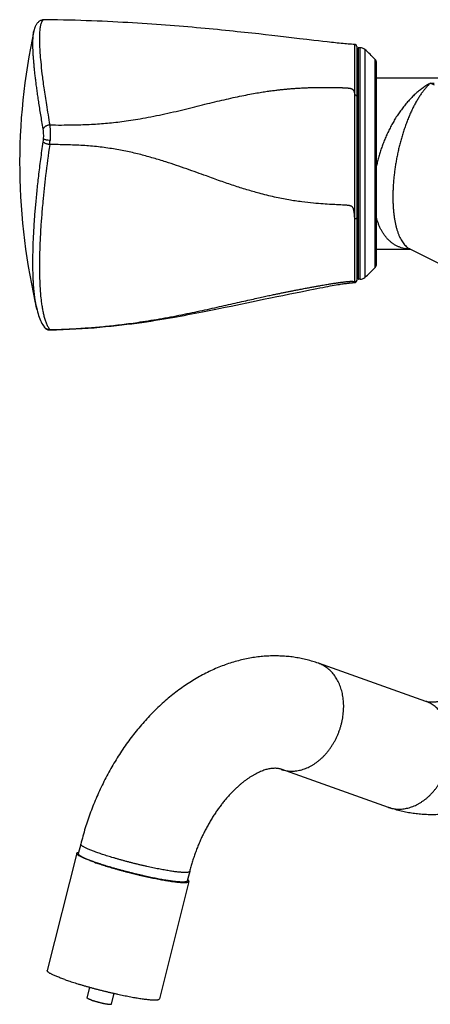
# Model space of a CAD drawing. Header units: millimetres. Extents: x 83 to 529, y 143 to 515.
# Tile 1 of 20: x 83 to 145, y 163 to 311. Entities that reach past the tile are written whole.
import ezdxf

# ---------------------------------------------------------------- set-up
doc = ezdxf.new("R2010")
doc.units = ezdxf.units.MM
doc.header["$LTSCALE"] = 46.255
doc.layers.get('0').update_dxf_attribs({"linetype": 'CONTINUOUS'})

msp = doc.modelspace()

# ---------------------------------------------------------------- linework, layer by layer
at = {"color": 7, "linetype": 'Continuous'}
for p, q in [((84.78, 309.91), (84.76, 309.8)), ((84.76, 309.8), (84.76, 309.81)), ((119.8, 309.21), (118.8, 309.32)), ((120.76, 309.1), (119.8, 309.21)), ((121.67, 308.99), (120.76, 309.1)), ((122.96, 308.84), (121.67, 308.99)), ((124.95, 308.61), (122.96, 308.84)), ((126.07, 308.47), (124.95, 308.61)), ((127.14, 308.35), (126.07, 308.47)), ((127.83, 308.27), (127.14, 308.35)), ((128.5, 308.19), (127.83, 308.27)), ((129.15, 308.11), (128.5, 308.19)), ((133.61, 307.45), (133.61, 272.04)), ((133.66, 307.09), (133.76, 307.09)), ((133.81, 272.29), (133.81, 307.19)), ((134.16, 307.24), (133.86, 307.24)), ((136.61, 274.56), (136.61, 304.92)), ((136.61, 302.69), (146.76, 302.69)), ((136.61, 276.79), (141.7, 276.79)), ((128.48, 270.99), (128.88, 271.07)), ((128.88, 271.07), (129.26, 271.14)), ((129.26, 271.14), (129.61, 271.21)), ((129.61, 271.21), (129.92, 271.26)), ((129.92, 271.26), (130.2, 271.31)), ((130.2, 271.31), (130.48, 271.36)), ((130.48, 271.36), (130.74, 271.41)), ((130.74, 271.41), (130.99, 271.45)), ((130.99, 271.45), (131.18, 271.48)), ((131.18, 271.48), (131.35, 271.51)), ((131.35, 271.51), (131.55, 271.54)), ((131.55, 271.54), (131.73, 271.56)), ((131.73, 271.56), (131.89, 271.59)), ((131.89, 271.59), (132.05, 271.61)), ((132.05, 271.61), (132.16, 271.62)), ((132.16, 271.62), (132.27, 271.64)), ((132.27, 271.64), (132.38, 271.65)), ((132.38, 271.65), (132.48, 271.66)), ((132.48, 271.66), (132.58, 271.67)), ((132.58, 271.67), (132.67, 271.68)), ((132.67, 271.68), (132.75, 271.69)), ((132.75, 271.69), (132.81, 271.7)), ((132.81, 271.7), (132.85, 271.7)), ((132.85, 271.7), (132.9, 271.71)), ((132.9, 271.71), (132.97, 271.71)), ((132.97, 271.71), (133.04, 271.72)), ((133.04, 271.72), (133.11, 271.72)), ((133.11, 271.72), (133.17, 271.73)), ((133.17, 271.73), (133.22, 271.73)), ((133.22, 271.73), (133.25, 271.73)), ((133.66, 272.4), (133.76, 272.39)), ((134.16, 272.24), (133.86, 272.24)), ((120.58, 269.41), (121.54, 269.61)), ((121.54, 269.61), (122.42, 269.79)), ((122.42, 269.79), (123.47, 270)), ((123.47, 270), (124.37, 270.18)), ((124.37, 270.18), (125.17, 270.34)), ((125.17, 270.34), (125.87, 270.48)), ((125.87, 270.48), (126.5, 270.61)), ((126.5, 270.61), (127.07, 270.72)), ((127.07, 270.72), (127.59, 270.82)), ((127.59, 270.82), (128.05, 270.91)), ((128.05, 270.91), (128.48, 270.99)), ((113.71, 267.99), (114.62, 268.18)), ((114.62, 268.18), (118.4, 268.96)), ((118.4, 268.96), (119.53, 269.2)), ((119.53, 269.2), (120.58, 269.41)), ((85.24, 267.61), (85.24, 267.61)), ((86.21, 265.16), (86.34, 264.99)), ((86.33, 264.99), (86.34, 264.98)), ((86.34, 264.98), (86.35, 264.96)), ((127.84, 214.14), (127.78, 214.16)), ((144.08, 208.39), (127.84, 214.14)), ((138.4, 192.36), (122.16, 198.12)), ((138.41, 192.36), (138.4, 192.36)), ((91.85, 186.8), (91.48, 185.35)), ((91.24, 185.41), (86.79, 167.66)), ((108.34, 182.67), (107.97, 181.22)), ((108.22, 181.16), (103.77, 163.41)), ((92.84, 163.52), (93.24, 165.14)), ((96.48, 162.61), (96.89, 164.23))]:
    msp.add_line(p, q, dxfattribs=at)
at = {"color": 9, "linetype": 'Continuous'}
for p, q in [((133.66, 272.4), (133.66, 307.09)), ((133.76, 272.39), (133.76, 307.09)), ((133.86, 272.24), (133.86, 307.24)), ((134.16, 272.24), (134.16, 307.24)), ((134.82, 306.99), (134.82, 272.49)), ((136.39, 274.01), (136.39, 305.47)), ((145.38, 301.56), (144.75, 301.87)), ((144.75, 301.87), (145.35, 301.87)), ((85.24, 267.61), (85.23, 267.61)), ((144.08, 208.39), (144.07, 208.39)), ((138.4, 192.36), (138.41, 192.36))]:
    msp.add_line(p, q, dxfattribs=at)
at = {"color": 7, "linetype": 'Continuous'}
for points in [[(86.38, 311.48), (86.32, 311.48), (86.22, 311.48), (86.13, 311.46), (86.04, 311.44), (85.94, 311.42), (85.85, 311.38), (85.76, 311.35), (85.68, 311.3), (85.6, 311.25), (85.52, 311.2), (85.45, 311.14), (85.38, 311.08), (85.31, 311.01), (85.25, 310.94), (85.2, 310.87), (85.14, 310.79), (85.09, 310.71), (85.05, 310.63), (85, 310.55), (84.97, 310.46), (84.93, 310.37), (84.9, 310.29), (84.86, 310.2), (84.84, 310.1), (84.81, 310.01), (84.78, 309.91)], [(118.8, 309.32), (118.28, 309.38), (117.74, 309.43), (117.2, 309.49), (116.65, 309.55), (116.09, 309.61), (115.51, 309.67), (114.93, 309.73), (114.34, 309.79), (113.75, 309.86), (113.14, 309.92), (112.53, 309.98), (111.91, 310.04), (111.29, 310.1), (110.66, 310.16), (110.02, 310.21), (109.37, 310.27), (108.72, 310.33), (108.07, 310.39), (107.4, 310.44), (106.74, 310.5), (106.06, 310.55), (105.38, 310.61), (104.69, 310.66), (104, 310.71), (103.3, 310.76), (102.59, 310.81), (101.88, 310.86), (101.16, 310.91), (100.43, 310.95), (99.7, 311), (98.96, 311.04), (98.21, 311.08), (97.45, 311.13), (96.68, 311.16), (95.9, 311.2), (95.11, 311.24), (94.31, 311.27), (93.5, 311.3), (92.67, 311.33), (91.84, 311.36), (90.99, 311.39), (90.12, 311.41), (89.24, 311.43), (88.35, 311.45), (87.44, 311.47), (86.38, 311.48)], [(133.31, 307.75), (133.09, 307.75), (132.84, 307.77), (132.59, 307.78), (132.33, 307.8), (132.07, 307.82), (131.81, 307.84), (131.54, 307.87), (131.26, 307.89), (130.97, 307.92), (130.68, 307.95), (130.39, 307.98), (130.09, 308.01), (129.78, 308.04), (129.47, 308.08), (129.15, 308.11)], [(133.61, 307.45), (133.61, 307.46), (133.6, 307.48), (133.6, 307.5), (133.6, 307.51), (133.59, 307.53), (133.59, 307.55), (133.58, 307.56), (133.58, 307.58), (133.57, 307.59), (133.56, 307.61), (133.55, 307.62), (133.54, 307.64), (133.53, 307.65), (133.51, 307.66), (133.5, 307.67), (133.49, 307.69), (133.47, 307.7), (133.46, 307.7), (133.44, 307.71), (133.43, 307.72), (133.41, 307.73), (133.4, 307.73), (133.38, 307.74), (133.36, 307.74), (133.35, 307.74), (133.33, 307.75), (133.31, 307.75)], [(141.66, 276.81), (151.37, 271.95)], [(133.25, 271.73), (133.32, 271.74), (133.32, 271.74)], [(133.32, 271.74), (133.33, 271.74), (133.35, 271.74), (133.37, 271.74), (133.38, 271.75), (133.4, 271.75), (133.42, 271.76), (133.43, 271.76), (133.45, 271.77), (133.46, 271.78), (133.48, 271.79), (133.49, 271.8), (133.5, 271.81), (133.52, 271.82), (133.53, 271.83), (133.54, 271.85), (133.55, 271.86), (133.56, 271.87), (133.57, 271.89), (133.58, 271.9), (133.58, 271.92), (133.59, 271.94), (133.59, 271.95), (133.6, 271.97), (133.6, 271.99), (133.6, 272), (133.61, 272.02), (133.61, 272.04)], [(85.24, 267.61), (85.31, 267.31), (85.39, 267.02), (85.47, 266.75), (85.56, 266.49), (85.66, 266.24), (85.76, 266), (85.86, 265.77), (85.97, 265.56), (86.09, 265.35), (86.21, 265.16)], [(87.2, 264.56), (88.16, 264.59), (89.17, 264.62), (90.16, 264.67), (91.12, 264.72), (92.06, 264.77), (92.98, 264.84), (93.88, 264.9), (94.76, 264.98), (95.61, 265.06), (96.45, 265.14), (97.27, 265.23), (98.06, 265.32), (98.84, 265.41), (99.6, 265.51), (100.34, 265.6), (101.07, 265.71), (101.78, 265.81), (102.47, 265.91), (103.15, 266.02), (103.81, 266.13), (104.46, 266.23), (105.09, 266.34), (105.71, 266.45), (106.32, 266.56), (106.91, 266.66), (107.5, 266.77), (108.07, 266.88), (108.63, 266.98), (109.18, 267.09), (109.72, 267.19), (110.25, 267.3), (110.77, 267.4), (111.29, 267.5), (111.79, 267.6), (112.28, 267.7), (112.76, 267.8), (113.71, 267.99)], [(86.35, 264.96), (86.37, 264.94), (86.39, 264.92), (86.41, 264.9), (86.43, 264.88), (86.45, 264.85), (86.48, 264.83), (86.5, 264.81), (86.53, 264.79), (86.56, 264.76), (86.59, 264.74), (86.62, 264.72), (86.66, 264.7), (86.69, 264.68), (86.73, 264.66), (86.76, 264.64), (86.8, 264.63), (86.84, 264.61), (86.88, 264.6), (86.93, 264.59), (86.97, 264.58), (87.01, 264.57), (87.05, 264.57), (87.09, 264.56), (87.14, 264.56), (87.18, 264.56), (87.2, 264.56)]]:
    msp.add_lwpolyline(points, dxfattribs=at)
for centre, radius, start, end in [((177.13, 289.74), 94.53, 167.7416, 193.5429), ((133.66, 307.04), 0.05, 92, 180), ((133.76, 307.14), 0.05, 272, 360), ((133.86, 307.19), 0.05, 90, 180), ((134.16, 306.24), 1, 48.5904, 90), ((119.61, 289.74), 23, 43.1447, 48.5904), ((135.81, 304.92), 0.8, 0, 43.1447), ((119.61, 289.74), 23, 311.4096, 316.8553), ((135.81, 274.56), 0.8, 316.8553, 360), ((133.66, 272.45), 0.05, 180, 268), ((133.76, 272.34), 0.05, 0, 88), ((133.86, 272.29), 0.05, 180, 270), ((134.16, 273.24), 1, 270, 311.4096), ((144.89, 210.71), 19.46, 250.5487, 250.6993)]:
    msp.add_arc(centre, radius, start, end, dxfattribs=at)
at = {"color": 9, "linetype": 'Continuous'}
for centre, radius, start, end in [((79.5, 293.96), 6.74, 351.774, 355.2778), ((72.56, 294.08), 14.67, 354.2067, 356.6236), ((141.74, 281.77), 4.98, 269.0883, 269.5018), ((87.09, 265.56), 0.951, 217.1953, 218.8709), ((139.99, 196.86), 4.77, 250.6994, 251.3142)]:
    msp.add_arc(centre, radius, start, end, dxfattribs=at)
for points, knots in [([(86.38, 311.48), (86.36, 311.48), (86.31, 311.48), (86.22, 311.46), (86.11, 311.39), (86.03, 311.31), (85.97, 311.21), (85.91, 311.1), (85.84, 310.93), (85.77, 310.7), (85.72, 310.44), (85.67, 310.15), (85.64, 309.82), (85.61, 309.46), (85.6, 309.05), (85.59, 308.61), (85.6, 308.12), (85.62, 307.4), (85.68, 306.39), (85.8, 304.95), (85.95, 303.57), (86.11, 302.26), (86.32, 300.69), (86.66, 298.45), (86.98, 296.58), (87.16, 295.56)], [0, 0, 0, 0, 0.058873, 0.162425, 0.267604, 0.425021, 0.512324, 0.606249, 0.815303, 1.053572, 1.320852, 1.617482, 1.943719, 2.299534, 2.710655, 3.156745, 3.639469, 4.160431, 5.326191, 6.681056, 8.481808, 9.509875, 10.635286, 13.218691, 16.324854, 16.324854, 16.324854, 16.324854]), ([(86.17, 294.96), (86.11, 295.33), (85.98, 296.05), (85.8, 297.1), (85.64, 298.1), (85.49, 299.06), (85.36, 299.96), (85.23, 300.81), (85.13, 301.61), (85.03, 302.37), (84.94, 303.09), (84.87, 303.77), (84.8, 304.42), (84.75, 305.04), (84.7, 305.62), (84.66, 306.17), (84.64, 306.69), (84.62, 307.18), (84.61, 307.64), (84.61, 308.07), (84.62, 308.47), (84.63, 308.83), (84.66, 309.16), (84.7, 309.47), (84.73, 309.67), (84.76, 309.78), (84.76, 309.8)], [0, 0, 0, 0, 1.112777, 2.18131, 3.201023, 4.16833, 5.080718, 5.937758, 6.744615, 7.507446, 8.230938, 8.917065, 9.567844, 10.185105, 10.7696, 11.322147, 11.843331, 12.333701, 12.793303, 13.221603, 13.61837, 13.98393, 14.318699, 14.622575, 14.896006, 14.953781, 14.953781, 14.953781, 14.953781]), ([(133.32, 300.07), (133.32, 300.83), (133.32, 302.23), (133.31, 303.92), (133.31, 304.96), (133.31, 305.48), (133.31, 305.83), (133.31, 306.15), (133.31, 306.44), (133.31, 306.71), (133.31, 306.94), (133.31, 307.15), (133.31, 307.32), (133.31, 307.47), (133.31, 307.58), (133.31, 307.66), (133.31, 307.7), (133.31, 307.72), (133.31, 307.73), (133.31, 307.74), (133.31, 307.74), (133.31, 307.74), (133.31, 307.74), (133.31, 307.75), (133.31, 307.75), (133.31, 307.75), (133.31, 307.75), (133.31, 307.75)], [0, 0, 0, 0, 2.274352, 4.216856, 5.044903, 5.420214, 5.768723, 6.089714, 6.382577, 6.646733, 6.881601, 7.088997, 7.265507, 7.410854, 7.524764, 7.607013, 7.636257, 7.657587, 7.665286, 7.668394, 7.671008, 7.673128, 7.674755, 7.675888, 7.676529, 7.676687, 7.676688, 7.676688, 7.676688, 7.676688]), ([(87.16, 295.56), (87.75, 295.56), (88.86, 295.55), (90.43, 295.57), (91.83, 295.6), (93.13, 295.65), (94.37, 295.72), (95.6, 295.81), (96.83, 295.93), (98.11, 296.08), (99.45, 296.27), (100.91, 296.51), (102.5, 296.8), (104.17, 297.15), (105.85, 297.52), (107.49, 297.91), (109.08, 298.3), (110.62, 298.69), (112.1, 299.05), (113.52, 299.38), (114.89, 299.69), (116.19, 299.97), (117.39, 300.2), (118.47, 300.4), (119.42, 300.55), (120.26, 300.68), (121, 300.78), (121.65, 300.85), (122.23, 300.92), (122.76, 300.97), (123.29, 301.02), (123.83, 301.07), (124.42, 301.11), (125.09, 301.15), (125.79, 301.19), (126.48, 301.21), (127.09, 301.23), (127.64, 301.24), (128.12, 301.24), (128.54, 301.25), (128.92, 301.25), (129.26, 301.24), (129.55, 301.24), (129.82, 301.24), (130.06, 301.24), (130.27, 301.23), (130.46, 301.23), (130.63, 301.23), (130.79, 301.22), (130.94, 301.22), (131.11, 301.22), (131.29, 301.21), (131.48, 301.2), (131.65, 301.2), (131.8, 301.19), (131.93, 301.18), (132.05, 301.18), (132.15, 301.17), (132.24, 301.16), (132.32, 301.15), (132.4, 301.15), (132.46, 301.14), (132.52, 301.13), (132.57, 301.12), (132.62, 301.11), (132.66, 301.1), (132.7, 301.09), (132.73, 301.09), (132.76, 301.08), (132.79, 301.07), (132.83, 301.05), (132.86, 301.04), (132.9, 301.02), (132.93, 301.01), (132.96, 300.99), (132.98, 300.97), (133, 300.95), (133.02, 300.93), (133.04, 300.92), (133.05, 300.9), (133.06, 300.89), (133.07, 300.88), (133.08, 300.86), (133.09, 300.85), (133.11, 300.83), (133.12, 300.81), (133.13, 300.79), (133.14, 300.78), (133.15, 300.75), (133.16, 300.73), (133.17, 300.71), (133.18, 300.69), (133.19, 300.66), (133.2, 300.64), (133.21, 300.61), (133.22, 300.58), (133.23, 300.55), (133.23, 300.52), (133.24, 300.49), (133.25, 300.47), (133.25, 300.44), (133.26, 300.42), (133.26, 300.4), (133.27, 300.37), (133.27, 300.35), (133.28, 300.32), (133.28, 300.29), (133.29, 300.26), (133.3, 300.22), (133.3, 300.18), (133.31, 300.14), (133.31, 300.1), (133.32, 300.08), (133.32, 300.07)], [0, 0, 0, 0, 1.783435, 3.328943, 4.707658, 5.987161, 7.222015, 8.446133, 9.675158, 10.944218, 12.293018, 13.756914, 15.382225, 17.13619, 18.868652, 20.557284, 22.195146, 23.77864, 25.303069, 26.763632, 28.164796, 29.507969, 30.752483, 31.841769, 32.797266, 33.639297, 34.380494, 35.030342, 35.607791, 36.136027, 36.647599, 37.176236, 37.766187, 38.437851, 39.187488, 39.880148, 40.489898, 41.029607, 41.509083, 41.935004, 42.311568, 42.644275, 42.939623, 43.203732, 43.44126, 43.653958, 43.841539, 44.008095, 44.16075, 44.313931, 44.477391, 44.664628, 44.858069, 45.028314, 45.178555, 45.310928, 45.427362, 45.530916, 45.62227, 45.703614, 45.77654, 45.842222, 45.901754, 45.955405, 46.002979, 46.044626, 46.080782, 46.113082, 46.144243, 46.177431, 46.214912, 46.255404, 46.294578, 46.329229, 46.361268, 46.391432, 46.419336, 46.444441, 46.466363, 46.485837, 46.504089, 46.52194, 46.539987, 46.558642, 46.578197, 46.598786, 46.620324, 46.642583, 46.665199, 46.688131, 46.712072, 46.737703, 46.765072, 46.794013, 46.824668, 46.857051, 46.888547, 46.916689, 46.943042, 46.968905, 46.994298, 47.019216, 47.043858, 47.068532, 47.094083, 47.12162, 47.152121, 47.185829, 47.222723, 47.261793, 47.30139, 47.339836, 47.374055, 47.374055, 47.374055, 47.374055]), ([(144.75, 301.87), (144.57, 301.77), (144.19, 301.56), (143.64, 301.2), (143.1, 300.79), (142.57, 300.34), (142.05, 299.85), (141.55, 299.32), (141.06, 298.76), (140.59, 298.18), (140.14, 297.56), (139.71, 296.93), (139.3, 296.28), (138.92, 295.61), (138.57, 294.93), (138.23, 294.25), (137.93, 293.55), (137.64, 292.86), (137.39, 292.16), (137.15, 291.47), (136.95, 290.78), (136.76, 290.09), (136.66, 289.63), (136.61, 289.4)], [0, 0, 0, 0, 0.636657, 1.293687, 1.970773, 2.667175, 3.381354, 4.110999, 4.853518, 5.6064, 6.367027, 7.132761, 7.901304, 8.670269, 9.437293, 10.200552, 10.958392, 11.709176, 12.451626, 13.184706, 13.907419, 14.618844, 15.318244, 15.318244, 15.318244, 15.318244]), ([(144.75, 301.87), (144.64, 301.77), (144.41, 301.55), (144.08, 301.19), (143.75, 300.79), (143.43, 300.36), (143.12, 299.89), (142.81, 299.4), (142.5, 298.86), (142.19, 298.28), (141.89, 297.66), (141.6, 297), (141.32, 296.33), (141.06, 295.64), (140.81, 294.95), (140.59, 294.24), (140.38, 293.54), (140.18, 292.82), (140, 292.11), (139.84, 291.4), (139.69, 290.69), (139.56, 289.98), (139.45, 289.29), (139.35, 288.6), (139.27, 287.91), (139.2, 287.24), (139.15, 286.58), (139.11, 285.93), (139.09, 285.3), (139.09, 284.88), (139.09, 284.67)], [0, 0, 0, 0, 0.456593, 0.946595, 1.46523, 2.00603, 2.565956, 3.150371, 3.766727, 4.42307, 5.117374, 5.838197, 6.571963, 7.307836, 8.044393, 8.782033, 9.521329, 10.260615, 10.997151, 11.728339, 12.452287, 13.168063, 13.875022, 14.572615, 15.259876, 15.935771, 16.599376, 17.249839, 17.886321, 18.508043, 18.508043, 18.508043, 18.508043]), ([(133.32, 281.34), (133.32, 281.58), (133.32, 282.05), (133.32, 282.77), (133.32, 283.51), (133.32, 284.25), (133.32, 285.01), (133.32, 285.78), (133.32, 286.55), (133.32, 287.33), (133.32, 288.11), (133.32, 288.9), (133.32, 289.69), (133.32, 290.47), (133.32, 291.26), (133.32, 292.05), (133.32, 292.83), (133.32, 293.61), (133.32, 294.37), (133.32, 295.13), (133.32, 295.88), (133.32, 296.62), (133.32, 297.34), (133.32, 298.05), (133.32, 298.74), (133.32, 299.41), (133.32, 299.85), (133.32, 300.07)], [0, 0, 0, 0, 0.707265, 1.42867, 2.16351, 2.910349, 3.66738, 4.432729, 5.205251, 5.984127, 6.768166, 7.555723, 8.345271, 9.135271, 9.924128, 10.710304, 11.49228, 12.268404, 13.036871, 13.795707, 14.543628, 15.280093, 16.004233, 16.713818, 17.406218, 18.078815, 18.727336, 18.727336, 18.727336, 18.727336]), ([(133.61, 299.9), (133.61, 299.91), (133.6, 299.93), (133.59, 299.97), (133.56, 299.99), (133.52, 300.02), (133.48, 300.04), (133.41, 300.06), (133.36, 300.07), (133.32, 300.07)], [0, 0, 0, 0, 0.0332123, 0.0687541, 0.1080728, 0.1518649, 0.2002008, 0.2525012, 0.36431, 0.36431, 0.36431, 0.36431]), ([(87.16, 295.56), (87.1, 295.55), (86.99, 295.54), (86.83, 295.5), (86.67, 295.44), (86.53, 295.37), (86.41, 295.28), (86.3, 295.18), (86.22, 295.08), (86.18, 295), (86.17, 294.96)], [0, 0, 0, 0, 0.168832, 0.337105, 0.502035, 0.661089, 0.81208, 0.95352, 1.084716, 1.206232, 1.206232, 1.206232, 1.206232]), ([(86.22, 293.41), (86.23, 293.55), (86.24, 293.82), (86.24, 294.22), (86.22, 294.55), (86.2, 294.79), (86.18, 294.91), (86.17, 294.96)], [0, 0, 0, 0, 0.415384, 0.823861, 1.210281, 1.390638, 1.559996, 1.559996, 1.559996, 1.559996]), ([(87.16, 295.56), (87.16, 295.51), (87.17, 295.4), (87.19, 295.25), (87.2, 295.08), (87.21, 294.91), (87.22, 294.73), (87.23, 294.55), (87.23, 294.36), (87.23, 294.18), (87.23, 293.98), (87.23, 293.79), (87.22, 293.6), (87.22, 293.41), (87.21, 293.28), (87.21, 293.22)], [0, 0, 0, 0, 0.151875, 0.311442, 0.477923, 0.650493, 0.828274, 1.010334, 1.195981, 1.384661, 1.575734, 1.768318, 1.961489, 2.15433, 2.345928, 2.345928, 2.345928, 2.345928]), ([(87.21, 293.22), (87.1, 293.22), (86.94, 293.24), (86.73, 293.27), (86.59, 293.29), (86.47, 293.32), (86.37, 293.35), (86.31, 293.37), (86.27, 293.38), (86.24, 293.39), (86.22, 293.4), (86.22, 293.41)], [0, 0, 0, 0, 0.329077, 0.484073, 0.627132, 0.754409, 0.862689, 0.908819, 0.949288, 0.98395, 1.012734, 1.012734, 1.012734, 1.012734]), ([(85.23, 267.61), (85.19, 267.77), (85.12, 268.11), (85.03, 268.62), (84.94, 269.17), (84.87, 269.73), (84.8, 270.33), (84.74, 270.95), (84.7, 271.59), (84.66, 272.26), (84.63, 272.96), (84.62, 273.69), (84.61, 274.44), (84.61, 275.22), (84.62, 276.02), (84.64, 276.85), (84.66, 277.71), (84.7, 278.58), (84.75, 279.49), (84.8, 280.42), (84.87, 281.38), (84.94, 282.36), (85.03, 283.38), (85.13, 284.44), (85.24, 285.53), (85.36, 286.67), (85.49, 287.85), (85.64, 289.09), (85.8, 290.36), (85.98, 291.67), (86.11, 292.55), (86.17, 293)], [0, 0, 0, 0, 0.503181, 1.02564, 1.573109, 2.145506, 2.742482, 3.364264, 4.011581, 4.685192, 5.385163, 6.111139, 6.863493, 7.642079, 8.446202, 9.275083, 10.128829, 11.007792, 11.912574, 12.844285, 13.804094, 14.793924, 15.815727, 16.871515, 17.966932, 19.10951, 20.304108, 21.54747, 22.834138, 24.157825, 25.51148, 25.51148, 25.51148, 25.51148]), ([(87.16, 292.6), (86.93, 291.04), (86.55, 288.17), (86.16, 284.51), (85.91, 281.71), (85.72, 278.99), (85.61, 276.46), (85.58, 274.07), (85.61, 272.4), (85.68, 270.84), (85.79, 269.59), (85.9, 268.63), (86.01, 267.93), (86.13, 267.27), (86.28, 266.64), (86.45, 266.05), (86.65, 265.51), (86.88, 265.03), (87.06, 264.74), (87.16, 264.61)], [0, 0, 0, 0, 4.717311, 8.699667, 11.040041, 13.156344, 16.863074, 18.652434, 20.316295, 21.874923, 23.337682, 24.070566, 24.77662, 25.453747, 26.100244, 26.713951, 27.289718, 27.823242, 28.312855, 28.312855, 28.312855, 28.312855]), ([(87.16, 292.6), (87.1, 292.61), (86.99, 292.62), (86.83, 292.66), (86.67, 292.7), (86.53, 292.75), (86.41, 292.8), (86.31, 292.87), (86.23, 292.93), (86.18, 292.98), (86.17, 293)], [0, 0, 0, 0, 0.169047, 0.335808, 0.496199, 0.646214, 0.782274, 0.902219, 1.004552, 1.0889, 1.0889, 1.0889, 1.0889]), ([(133.32, 281.34), (133.31, 281.44), (133.29, 281.65), (133.27, 281.97), (133.24, 282.27), (133.2, 282.53), (133.17, 282.71), (133.14, 282.81), (133.12, 282.89), (133.09, 282.97), (133.05, 283.04), (133.01, 283.1), (132.97, 283.16), (132.9, 283.21), (132.84, 283.26), (132.76, 283.29), (132.68, 283.32), (132.59, 283.34), (132.5, 283.36), (132.38, 283.38), (132.23, 283.4), (132.04, 283.42), (131.85, 283.43), (131.58, 283.45), (131.22, 283.47), (130.77, 283.49), (130.3, 283.51), (129.54, 283.55), (128.47, 283.61), (126.97, 283.73), (125.23, 283.93), (123.26, 284.23), (121.1, 284.66), (118.99, 285.18), (116.94, 285.77), (114.99, 286.39), (112.95, 287.09), (111.08, 287.77), (109.38, 288.38), (107.87, 288.92), (106.31, 289.46), (104.64, 290.01), (102.84, 290.56), (100.91, 291.09), (98.89, 291.56), (96.75, 291.96), (94.5, 292.27), (92.54, 292.44), (90.93, 292.52), (89.26, 292.58), (88, 292.59), (87.16, 292.6)], [0, 0, 0, 0, 0.312698, 0.628474, 0.941869, 1.240893, 1.403327, 1.478987, 1.549922, 1.676275, 1.732391, 1.784318, 1.877458, 1.960421, 2.037366, 2.111191, 2.204156, 2.296536, 2.389576, 2.483761, 2.665631, 2.853082, 3.046532, 3.246143, 3.668246, 4.116361, 4.590924, 5.092239, 6.378323, 7.816028, 9.617678, 11.615509, 13.811334, 16.203764, 18.143694, 20.193555, 22.35146, 24.616919, 26.170586, 27.771843, 29.421846, 31.122032, 33.057265, 35.058722, 37.130122, 39.273862, 41.572757, 43.952466, 45.172562, 46.412762, 48.952124, 48.952124, 48.952124, 48.952124]), ([(139.09, 284.67), (139.09, 284.47), (139.09, 284.08), (139.11, 283.49), (139.15, 282.92), (139.2, 282.36), (139.26, 281.82), (139.34, 281.29), (139.43, 280.78), (139.54, 280.29), (139.67, 279.83), (139.81, 279.38), (139.96, 278.96), (140.13, 278.57), (140.32, 278.2), (140.53, 277.87), (140.75, 277.57), (140.98, 277.31), (141.23, 277.08), (141.46, 276.92), (141.61, 276.84), (141.66, 276.81)], [0, 0, 0, 0, 0.59786, 1.18397, 1.757619, 2.317984, 2.86444, 3.39636, 3.912958, 4.413374, 4.896893, 5.36278, 5.810421, 6.239498, 6.649938, 7.041254, 7.41289, 7.765304, 8.101352, 8.426267, 8.601006, 8.601006, 8.601006, 8.601006]), ([(133.61, 281.48), (133.61, 281.47), (133.6, 281.45), (133.58, 281.43), (133.56, 281.4), (133.52, 281.38), (133.48, 281.36), (133.41, 281.35), (133.35, 281.34), (133.32, 281.34)], [0, 0, 0, 0, 0.0274279, 0.0581504, 0.0939756, 0.1355745, 0.182909, 0.2350089, 0.3477202, 0.3477202, 0.3477202, 0.3477202]), ([(141.66, 276.79), (141.52, 276.79), (141.23, 276.81), (140.8, 276.88), (140.35, 276.99), (139.93, 277.15), (139.53, 277.34), (139.14, 277.57), (138.79, 277.84), (138.45, 278.15), (138.14, 278.48), (137.85, 278.84), (137.58, 279.23), (137.34, 279.64), (137.12, 280.08), (136.93, 280.54), (136.75, 281.01), (136.65, 281.34), (136.61, 281.51)], [0, 0, 0, 0, 0.404685, 0.869349, 1.32492, 1.774317, 2.2204, 2.66577, 3.112728, 3.563317, 4.019203, 4.481674, 4.951797, 5.430405, 5.918108, 6.415244, 6.921954, 7.438232, 7.438232, 7.438232, 7.438232]), ([(133.32, 271.8), (133.32, 271.86), (133.32, 272.01), (133.32, 272.28), (133.32, 272.65), (133.31, 273.12), (133.31, 273.69), (133.31, 274.64), (133.31, 275.79), (133.31, 277.16), (133.31, 278.46), (133.31, 279.87), (133.32, 280.84), (133.32, 281.34)], [0, 0, 0, 0, 0.169307, 0.43977, 0.81019, 1.279507, 1.851901, 2.519801, 4.125441, 5.314335, 6.622051, 8.034271, 9.536071, 9.536071, 9.536071, 9.536071]), ([(87.16, 264.61), (87.75, 264.62), (88.86, 264.66), (90.43, 264.73), (91.83, 264.81), (93.13, 264.9), (94.37, 265), (95.6, 265.11), (96.83, 265.24), (98.1, 265.39), (99.45, 265.56), (100.91, 265.77), (102.5, 266.02), (104.17, 266.3), (105.85, 266.61), (107.5, 266.94), (109.09, 267.26), (110.62, 267.59), (112.1, 267.92), (113.52, 268.24), (114.89, 268.55), (116.19, 268.84), (117.4, 269.11), (118.47, 269.35), (119.42, 269.56), (120.26, 269.74), (121, 269.89), (121.65, 270.03), (122.23, 270.15), (122.77, 270.26), (123.29, 270.37), (123.83, 270.47), (124.42, 270.59), (125.09, 270.72), (125.8, 270.85), (126.48, 270.98), (127.09, 271.09), (127.64, 271.19), (128.12, 271.27), (128.54, 271.35), (128.92, 271.41), (129.26, 271.47), (129.55, 271.52), (129.82, 271.56), (130.06, 271.6), (130.27, 271.63), (130.46, 271.66), (130.63, 271.68), (130.79, 271.71), (130.94, 271.73), (131.11, 271.75), (131.29, 271.78), (131.47, 271.8), (131.65, 271.82), (131.8, 271.84), (131.93, 271.86), (132.05, 271.87), (132.15, 271.88), (132.24, 271.89), (132.32, 271.9), (132.4, 271.9), (132.46, 271.91), (132.52, 271.91), (132.57, 271.91), (132.62, 271.92), (132.66, 271.92), (132.7, 271.92), (132.73, 271.92), (132.76, 271.92), (132.79, 271.92), (132.83, 271.92), (132.86, 271.92), (132.9, 271.92), (132.93, 271.92), (132.96, 271.92), (132.98, 271.92), (133, 271.92), (133.02, 271.91), (133.04, 271.91), (133.05, 271.91), (133.06, 271.91), (133.07, 271.91), (133.08, 271.91), (133.09, 271.9), (133.11, 271.9), (133.12, 271.9), (133.13, 271.9), (133.14, 271.89), (133.15, 271.89), (133.16, 271.89), (133.17, 271.88), (133.18, 271.88), (133.19, 271.88), (133.2, 271.87), (133.21, 271.87), (133.22, 271.87), (133.23, 271.86), (133.23, 271.86), (133.24, 271.85), (133.25, 271.85), (133.25, 271.85), (133.26, 271.85), (133.26, 271.84), (133.27, 271.84), (133.27, 271.84), (133.28, 271.83), (133.28, 271.83), (133.29, 271.83), (133.3, 271.82), (133.3, 271.82), (133.31, 271.81), (133.31, 271.81), (133.32, 271.81), (133.32, 271.8)], [0, 0, 0, 0, 1.784452, 3.331482, 4.712086, 5.993628, 7.230454, 8.456231, 9.686261, 10.955265, 12.302415, 13.762367, 15.38052, 17.123632, 18.842993, 20.517738, 22.142278, 23.714487, 25.230981, 26.687524, 28.088722, 29.435911, 30.687505, 31.785647, 32.750919, 33.602942, 34.353841, 35.012799, 35.598812, 36.135313, 36.655117, 37.192731, 37.79295, 38.476418, 39.238515, 39.941832, 40.560819, 41.108494, 41.594823, 42.026627, 42.408201, 42.745171, 43.044165, 43.311422, 43.55169, 43.766752, 43.956329, 44.124621, 44.278716, 44.433336, 44.597959, 44.786429, 44.981662, 45.153434, 45.304863, 45.438147, 45.555172, 45.659052, 45.750539, 45.831851, 45.904605, 45.970029, 46.029054, 46.082149, 46.129089, 46.169827, 46.205148, 46.23656, 46.266388, 46.297632, 46.332606, 46.370048, 46.405656, 46.436121, 46.462968, 46.487107, 46.508697, 46.527462, 46.543195, 46.556343, 46.567731, 46.578553, 46.58986, 46.601629, 46.61325, 46.624436, 46.635565, 46.646751, 46.65734, 46.667006, 46.676658, 46.68734, 46.698706, 46.709683, 46.720116, 46.730498, 46.740502, 46.749373, 46.756945, 46.763617, 46.770184, 46.777065, 46.78374, 46.789648, 46.795081, 46.800836, 46.807711, 46.815419, 46.82296, 46.829926, 46.836546, 46.843111, 46.849569, 46.849569, 46.849569, 46.849569]), ([(133.61, 272.1), (133.61, 272.09), (133.61, 272.07), (133.6, 272.03), (133.59, 272), (133.57, 271.97), (133.56, 271.94), (133.54, 271.91), (133.51, 271.88), (133.48, 271.86), (133.45, 271.84), (133.42, 271.83), (133.39, 271.82), (133.35, 271.81), (133.33, 271.81), (133.32, 271.8)], [0, 0, 0, 0, 0.0342765, 0.069209, 0.1045643, 0.1401191, 0.1756414, 0.2109487, 0.2461483, 0.2814851, 0.3170622, 0.3526887, 0.3881217, 0.4231252, 0.4573166, 0.4573166, 0.4573166, 0.4573166]), ([(133.32, 271.74), (133.32, 271.73), (133.33, 271.77), (133.32, 271.79), (133.32, 271.8)], [0, 0, 0, 0, 0.01747486, 0.06877594, 0.06877594, 0.06877594, 0.06877594]), ([(87.16, 264.61), (87.1, 264.6), (86.99, 264.61), (86.82, 264.64), (86.67, 264.7), (86.53, 264.79), (86.42, 264.88), (86.37, 264.94), (86.35, 264.96)], [0, 0, 0, 0, 0.1672433, 0.3337629, 0.4996107, 0.6649096, 0.8298243, 0.9114858, 0.9114858, 0.9114858, 0.9114858]), ([(87.16, 264.61), (87.16, 264.6), (87.17, 264.58), (87.18, 264.56), (87.2, 264.56), (87.2, 264.56)], [0, 0, 0, 0, 0.03374983, 0.05577882, 0.06580202, 0.06580202, 0.06580202, 0.06580202]), ([(122.18, 198.11), (122.29, 198.07), (122.53, 198), (122.88, 197.92), (123.25, 197.86), (123.62, 197.83), (123.99, 197.83), (124.37, 197.86), (124.75, 197.92), (125.12, 198), (125.5, 198.11), (125.88, 198.24), (126.26, 198.4), (126.63, 198.58), (126.99, 198.79), (127.35, 199.03), (127.7, 199.28), (128.04, 199.56), (128.37, 199.86), (128.7, 200.18), (129.01, 200.52), (129.3, 200.88), (129.58, 201.25), (129.85, 201.64), (130.1, 202.05), (130.34, 202.47), (130.55, 202.9), (130.75, 203.34), (130.93, 203.79), (131.09, 204.25), (131.24, 204.71), (131.36, 205.18), (131.46, 205.65), (131.54, 206.13), (131.59, 206.6), (131.63, 207.07), (131.65, 207.54), (131.64, 208), (131.61, 208.46), (131.56, 208.91), (131.49, 209.35), (131.4, 209.78), (131.28, 210.2), (131.15, 210.61), (131, 211), (130.82, 211.37), (130.63, 211.73), (130.42, 212.07), (130.19, 212.39), (129.95, 212.69), (129.68, 212.97), (129.41, 213.23), (129.12, 213.46), (128.81, 213.67), (128.49, 213.85), (128.17, 214.01), (127.95, 214.1), (127.84, 214.14)], [0, 0, 0, 0, 0.363845, 0.728656, 1.095335, 1.464748, 1.837706, 2.214952, 2.597149, 2.98487, 3.378597, 3.77871, 4.185492, 4.599127, 5.019704, 5.447217, 5.881574, 6.322599, 6.770041, 7.223573, 7.682809, 8.1473, 8.616546, 9.090002, 9.567081, 10.047163, 10.529603, 11.013733, 11.49887, 11.984322, 12.469395, 12.953399, 13.435651, 13.915485, 14.392258, 14.865352, 15.334186, 15.798217, 16.256949, 16.70994, 17.156807, 17.597232, 18.03097, 18.457852, 18.877793, 19.290797, 19.69696, 20.096476, 20.489636, 20.876831, 21.25855, 21.635375, 22.007977, 22.377106, 22.743577, 23.108262, 23.455452, 23.455452, 23.455452, 23.455452]), ([(138.46, 192.34), (138.56, 192.31), (138.78, 192.24), (139.12, 192.17), (139.48, 192.11), (139.85, 192.09), (140.22, 192.09), (140.6, 192.11), (140.98, 192.17), (141.36, 192.25), (141.74, 192.36), (142.11, 192.49), (142.49, 192.65), (142.86, 192.84), (143.22, 193.04), (143.58, 193.28), (143.93, 193.53), (144.28, 193.81), (144.61, 194.11), (144.93, 194.43), (145.24, 194.77), (145.53, 195.13), (145.82, 195.51), (146.08, 195.9), (146.33, 196.3), (146.57, 196.72), (146.79, 197.15), (146.99, 197.59), (147.17, 198.04), (147.33, 198.5), (147.47, 198.96), (147.59, 199.43), (147.69, 199.9), (147.77, 200.38), (147.83, 200.85), (147.86, 201.32), (147.88, 201.79), (147.87, 202.26), (147.84, 202.71), (147.79, 203.16), (147.72, 203.6), (147.63, 204.04), (147.52, 204.45), (147.38, 204.86), (147.23, 205.25), (147.06, 205.63), (146.86, 205.98), (146.65, 206.32), (146.42, 206.64), (146.18, 206.94), (145.92, 207.22), (145.64, 207.48), (145.35, 207.71), (145.04, 207.92), (144.73, 208.11), (144.4, 208.26), (144.19, 208.35), (144.08, 208.39)], [0, 0, 0, 0, 0.312735, 0.677545, 1.044225, 1.413638, 1.786596, 2.163841, 2.546038, 2.933759, 3.327486, 3.727599, 4.134381, 4.548017, 4.968593, 5.396106, 5.830463, 6.271489, 6.71893, 7.172463, 7.631699, 8.09619, 8.565436, 9.038891, 9.51597, 9.996053, 10.478493, 10.962622, 11.447759, 11.933211, 12.418284, 12.902288, 13.38454, 13.864374, 14.341147, 14.814242, 15.283075, 15.747106, 16.205838, 16.658829, 17.105697, 17.546122, 17.979859, 18.406741, 18.826682, 19.239686, 19.645849, 20.045365, 20.438526, 20.825721, 21.207439, 21.584264, 21.956866, 22.325995, 22.692467, 23.057151, 23.395855, 23.395855, 23.395855, 23.395855]), ([(94.44, 185.48), (94.33, 185.52), (94.12, 185.6), (93.8, 185.71), (93.51, 185.82), (93.24, 185.93), (92.99, 186.04), (92.76, 186.14), (92.56, 186.24), (92.38, 186.33), (92.22, 186.41), (92.1, 186.49), (91.99, 186.57), (91.92, 186.64), (91.87, 186.7), (91.84, 186.76), (91.84, 186.79), (91.85, 186.8)], [0, 0, 0, 0, 0.35447, 0.689637, 1.004458, 1.297967, 1.569284, 1.817619, 2.042288, 2.242729, 2.418527, 2.569467, 2.695627, 2.797579, 2.876883, 2.937334, 2.975134, 2.975134, 2.975134, 2.975134]), ([(108.34, 182.67), (108.34, 182.66), (108.33, 182.64), (108.3, 182.61), (108.24, 182.57), (108.15, 182.54), (108.04, 182.52), (107.9, 182.51), (107.73, 182.5), (107.54, 182.5), (107.33, 182.51), (107.1, 182.52), (106.84, 182.55), (106.56, 182.57), (106.25, 182.61), (105.93, 182.65), (105.59, 182.7), (105.23, 182.76), (104.85, 182.82), (104.46, 182.89), (104.06, 182.96), (103.64, 183.04), (103.21, 183.13), (102.77, 183.22), (102.32, 183.32), (101.86, 183.42), (101.4, 183.52), (100.93, 183.63), (100.46, 183.74), (99.99, 183.86), (99.52, 183.98), (99.06, 184.1), (98.59, 184.22), (98.13, 184.35), (97.68, 184.47), (97.23, 184.6), (96.79, 184.73), (96.37, 184.86), (95.96, 184.98), (95.56, 185.11), (95.17, 185.23), (94.8, 185.36), (94.56, 185.44), (94.44, 185.48)], [0, 0, 0, 0, 0.012765, 0.066739, 0.136142, 0.226749, 0.340976, 0.479786, 0.643461, 0.831913, 1.044817, 1.281678, 1.541869, 1.82465, 2.129183, 2.454543, 2.799725, 3.163649, 3.545168, 3.943071, 4.356091, 4.782908, 5.222154, 5.67242, 6.132257, 6.600185, 7.074696, 7.554261, 8.037332, 8.522351, 9.007753, 9.49197, 9.973441, 10.450611, 10.921943, 11.385916, 11.841037, 12.285841, 12.718899, 13.138822, 13.544266, 13.933938, 14.306598, 14.306598, 14.306598, 14.306598])]:
    msp.add_open_spline(points, degree=3, knots=knots, dxfattribs=at)
at = {"color": 7, "linetype": 'Continuous'}
for points, knots in [([(175.71, 230.15), (175.71, 229.74), (175.7, 228.92), (175.64, 227.69), (175.55, 226.45), (175.42, 225.21), (175.25, 223.98), (175.05, 222.74), (174.81, 221.5), (174.54, 220.28), (174.23, 219.05), (173.89, 217.84), (173.51, 216.64), (173.11, 215.44), (172.67, 214.26), (172.2, 213.09), (171.69, 211.94), (171.16, 210.8), (170.6, 209.68), (170.01, 208.58), (169.38, 207.5), (168.73, 206.44), (168.06, 205.4), (167.35, 204.39), (166.62, 203.4), (165.86, 202.45), (165.08, 201.52), (164.27, 200.62), (163.45, 199.76), (162.6, 198.93), (161.73, 198.14), (160.84, 197.38), (159.93, 196.67), (159.01, 195.99), (158.08, 195.36), (157.14, 194.77), (156.18, 194.22), (155.22, 193.72), (154.25, 193.27), (153.28, 192.86), (152.31, 192.5), (151.34, 192.19), (150.37, 191.92), (149.4, 191.69), (148.44, 191.51), (147.49, 191.38), (146.54, 191.29), (145.59, 191.24), (144.66, 191.23), (143.73, 191.27), (142.82, 191.35), (141.91, 191.47), (141.01, 191.63), (140.13, 191.83), (139.28, 192.07), (138.72, 192.25), (138.46, 192.34)], [0, 0, 0, 0, 1.227346, 2.460062, 3.698692, 4.946133, 6.196065, 7.449454, 8.70622, 9.96372, 11.223583, 12.484739, 13.746032, 15.007604, 16.268793, 17.529127, 18.78719, 20.044049, 21.298253, 22.548357, 23.796441, 25.039129, 26.276711, 27.511385, 28.736918, 29.957038, 31.173175, 32.375344, 33.572302, 34.762123, 35.93566, 37.102685, 38.258502, 39.396427, 40.525991, 41.640822, 42.736007, 43.82137, 44.890844, 45.938708, 46.976353, 48.000947, 49.001723, 49.993196, 50.975904, 51.937671, 52.8897, 53.835174, 54.770872, 55.694085, 56.613269, 57.529298, 58.438583, 59.344538, 60.249747, 61.087201, 61.087201, 61.087201, 61.087201]), ([(158.71, 230.15), (158.71, 229.94), (158.71, 229.5), (158.68, 228.85), (158.63, 228.18), (158.57, 227.51), (158.48, 226.82), (158.38, 226.13), (158.26, 225.44), (158.11, 224.73), (157.95, 224.03), (157.77, 223.33), (157.57, 222.62), (157.35, 221.92), (157.12, 221.23), (156.87, 220.54), (156.6, 219.86), (156.31, 219.18), (156.01, 218.52), (155.69, 217.87), (155.36, 217.24), (155.02, 216.62), (154.67, 216.02), (154.3, 215.43), (153.93, 214.86), (153.55, 214.32), (153.16, 213.79), (152.76, 213.29), (152.36, 212.81), (151.96, 212.35), (151.55, 211.92), (151.15, 211.51), (150.74, 211.12), (150.34, 210.77), (149.94, 210.43), (149.54, 210.12), (149.15, 209.84), (148.76, 209.58), (148.39, 209.35), (148.02, 209.14), (147.66, 208.95), (147.31, 208.79), (146.97, 208.65), (146.64, 208.53), (146.32, 208.43), (146.01, 208.36), (145.71, 208.3), (145.43, 208.26), (145.14, 208.24), (144.87, 208.24), (144.6, 208.26), (144.34, 208.31), (144.17, 208.36), (144.08, 208.39)], [0, 0, 0, 0, 0.64158, 1.297146, 1.96589, 2.644013, 3.333367, 4.033258, 4.740625, 5.456065, 6.178449, 6.905198, 7.635958, 8.369548, 9.10436, 9.839191, 10.572673, 11.304094, 12.031509, 12.753417, 13.469999, 14.178736, 14.878025, 15.568799, 16.248237, 16.914668, 17.569549, 18.210131, 18.834705, 19.444941, 20.038592, 20.613946, 21.17256, 21.71305, 22.23383, 22.736111, 23.21945, 23.68259, 24.126294, 24.550883, 24.95598, 25.342095, 25.709763, 26.059443, 26.391102, 26.706801, 27.009704, 27.300166, 27.581489, 27.854423, 28.121429, 28.388605, 28.658733, 28.658733, 28.658733, 28.658733]), ([(127.78, 214.16), (127.51, 214.25), (126.96, 214.43), (126.1, 214.67), (125.21, 214.87), (124.3, 215.04), (123.39, 215.16), (122.46, 215.23), (121.52, 215.27), (120.57, 215.26), (119.61, 215.21), (118.64, 215.11), (117.67, 214.97), (116.69, 214.78), (115.7, 214.54), (114.71, 214.26), (113.72, 213.93), (112.73, 213.55), (111.75, 213.12), (110.76, 212.65), (109.79, 212.13), (108.82, 211.56), (107.86, 210.95), (106.92, 210.29), (105.99, 209.59), (105.07, 208.85), (104.18, 208.07), (103.31, 207.25), (102.45, 206.4), (101.62, 205.51), (100.82, 204.59), (100.04, 203.64), (99.29, 202.66), (98.56, 201.65), (97.86, 200.62), (97.19, 199.57), (96.55, 198.49), (95.94, 197.39), (95.36, 196.27), (94.8, 195.13), (94.28, 193.98), (93.8, 192.81), (93.34, 191.63), (92.91, 190.44), (92.52, 189.24), (92.17, 188.02), (91.95, 187.21), (91.85, 186.8)], [0, 0, 0, 0, 0.841244, 1.751783, 2.664597, 3.584567, 4.508649, 5.437376, 6.37938, 7.328243, 8.284235, 9.259349, 10.242876, 11.238304, 12.253979, 13.279639, 14.323294, 15.384164, 16.455449, 17.550955, 18.656948, 19.779132, 20.917351, 22.064887, 23.231657, 24.405398, 25.593435, 26.790234, 27.995809, 29.211702, 30.432199, 31.663612, 32.898102, 34.140421, 35.386539, 36.637163, 37.892145, 39.149285, 40.410539, 41.672722, 42.937519, 44.202945, 45.468973, 46.735185, 48.000817, 49.26536, 50.528993, 50.528993, 50.528993, 50.528993]), ([(122.16, 198.12), (122.07, 198.15), (121.89, 198.2), (121.62, 198.25), (121.34, 198.27), (121.06, 198.26), (120.77, 198.24), (120.48, 198.2), (120.18, 198.14), (119.87, 198.06), (119.56, 197.96), (119.23, 197.84), (118.89, 197.69), (118.55, 197.53), (118.19, 197.34), (117.82, 197.14), (117.45, 196.9), (117.07, 196.65), (116.69, 196.37), (116.29, 196.06), (115.9, 195.74), (115.5, 195.38), (115.1, 195.01), (114.7, 194.6), (114.3, 194.18), (113.91, 193.73), (113.51, 193.26), (113.12, 192.76), (112.74, 192.25), (112.36, 191.71), (111.99, 191.16), (111.63, 190.58), (111.28, 189.99), (110.94, 189.38), (110.61, 188.75), (110.29, 188.11), (109.99, 187.46), (109.7, 186.8), (109.43, 186.13), (109.18, 185.45), (108.94, 184.76), (108.72, 184.06), (108.52, 183.37), (108.39, 182.9), (108.34, 182.67)], [0, 0, 0, 0, 0.279845, 0.555507, 0.830938, 1.112273, 1.399035, 1.692516, 1.996125, 2.31272, 2.643809, 2.992276, 3.358204, 3.741893, 4.143873, 4.564472, 5.003369, 5.46163, 5.938181, 6.433335, 6.947799, 7.478788, 8.028523, 8.59548, 9.17852, 9.778806, 10.393269, 11.022943, 11.666927, 12.322812, 12.991726, 13.671032, 14.360428, 15.059308, 15.765102, 16.478148, 17.19649, 17.919019, 18.644853, 19.372272, 20.100313, 20.827792, 21.553327, 22.275404, 22.275404, 22.275404, 22.275404]), ([(91.24, 185.41), (91.25, 185.43), (91.27, 185.47), (91.32, 185.5), (91.4, 185.53), (91.48, 185.55), (91.52, 185.56), (91.54, 185.56)], [0, 0, 0, 0, 0.0514932, 0.1162262, 0.2007532, 0.3082259, 0.3428944, 0.3428944, 0.3428944, 0.3428944]), ([(93.91, 184.05), (93.8, 184.09), (93.58, 184.17), (93.26, 184.29), (92.97, 184.4), (92.69, 184.51), (92.44, 184.62), (92.2, 184.72), (92, 184.82), (91.81, 184.91), (91.65, 185), (91.52, 185.08), (91.41, 185.16), (91.33, 185.23), (91.27, 185.3), (91.24, 185.36), (91.24, 185.4), (91.24, 185.41), (91.24, 185.41)], [0, 0, 0, 0, 0.358522, 0.698011, 1.017131, 1.315345, 1.591431, 1.844835, 2.074834, 2.280729, 2.462327, 2.619153, 2.7514, 2.859428, 2.944476, 3.00965, 3.061885, 3.062505, 3.062505, 3.062505, 3.062505]), ([(94.08, 184.03), (93.97, 184.07), (93.76, 184.15), (93.45, 184.26), (93.16, 184.37), (92.89, 184.48), (92.64, 184.58), (92.42, 184.68), (92.22, 184.78), (92.04, 184.87), (91.88, 184.95), (91.75, 185.03), (91.65, 185.11), (91.57, 185.18), (91.51, 185.24), (91.48, 185.3), (91.48, 185.34), (91.48, 185.35), (91.48, 185.35)], [0, 0, 0, 0, 0.348306, 0.678011, 0.988124, 1.277729, 1.545983, 1.792133, 2.01552, 2.215596, 2.391949, 2.54434, 2.672787, 2.77772, 2.860358, 2.92365, 2.974411, 2.975005, 2.975005, 2.975005, 2.975005]), ([(93.91, 184.05), (94.03, 184.01), (94.28, 183.93), (94.65, 183.8), (95.04, 183.68), (95.44, 183.55), (95.86, 183.42), (96.29, 183.29), (96.73, 183.17), (97.18, 183.04), (97.63, 182.91), (98.1, 182.78), (98.57, 182.66), (99.04, 182.54), (99.52, 182.42), (99.99, 182.3), (100.47, 182.18), (100.94, 182.07), (101.41, 181.96), (101.87, 181.86), (102.33, 181.76), (102.78, 181.67), (103.22, 181.58), (103.64, 181.5), (104.06, 181.42), (104.46, 181.35), (104.85, 181.28), (105.22, 181.22), (105.57, 181.17), (105.91, 181.12), (106.22, 181.08), (106.52, 181.05), (106.79, 181.02), (107.05, 181), (107.28, 180.99), (107.48, 180.99), (107.66, 180.99), (107.82, 181), (107.95, 181.02), (108.05, 181.04), (108.13, 181.07), (108.19, 181.11), (108.21, 181.14), (108.22, 181.16)], [0, 0, 0, 0, 0.376582, 0.770211, 1.179298, 1.603108, 2.039837, 2.488469, 2.947564, 3.415395, 3.89105, 4.372449, 4.858613, 5.347776, 5.838284, 6.329047, 6.817939, 7.30405, 7.785448, 8.260723, 8.728633, 9.187238, 9.635709, 10.072151, 10.495501, 10.904455, 11.297452, 11.67376, 12.03176, 12.370727, 12.689499, 12.987015, 13.262704, 13.515446, 13.744877, 13.95025, 14.131161, 14.287479, 14.41906, 14.526533, 14.61106, 14.675793, 14.727286, 14.727286, 14.727286, 14.727286]), ([(107.97, 181.22), (107.97, 181.2), (107.95, 181.17), (107.89, 181.13), (107.82, 181.1), (107.71, 181.08), (107.59, 181.07), (107.43, 181.06), (107.26, 181.05), (107.06, 181.06), (106.84, 181.07), (106.59, 181.09), (106.33, 181.11), (106.04, 181.14), (105.73, 181.18), (105.41, 181.23), (105.06, 181.28), (104.7, 181.34), (104.33, 181.4), (103.94, 181.47), (103.53, 181.55), (103.12, 181.63), (102.69, 181.71), (102.25, 181.81), (101.81, 181.9), (101.36, 182), (100.9, 182.11), (100.45, 182.21), (99.98, 182.33), (99.52, 182.44), (99.06, 182.56), (98.6, 182.68), (98.15, 182.8), (97.69, 182.92), (97.25, 183.04), (96.81, 183.17), (96.39, 183.29), (95.97, 183.42), (95.56, 183.54), (95.17, 183.67), (94.79, 183.79), (94.43, 183.91), (94.2, 183.99), (94.08, 184.03)], [0, 0, 0, 0, 0.050018, 0.112903, 0.195026, 0.299398, 0.427266, 0.579074, 0.754847, 0.954351, 1.177177, 1.422782, 1.690508, 1.979603, 2.289228, 2.618468, 2.966335, 3.331774, 3.713672, 4.110857, 4.522106, 4.946152, 5.381681, 5.827345, 6.28176, 6.743515, 7.211174, 7.683284, 8.158374, 8.634965, 9.111575, 9.586719, 10.058918, 10.526703, 10.988619, 11.443229, 11.889122, 12.324914, 12.749254, 13.16083, 13.558371, 13.940654, 14.306507, 14.306507, 14.306507, 14.306507]), ([(108.22, 181.16), (108.22, 181.16), (108.22, 181.18), (108.22, 181.22), (108.19, 181.28), (108.13, 181.34), (108.07, 181.39), (108.03, 181.42), (108.03, 181.43)], [0, 0, 0, 0, 0.0006199, 0.0528554, 0.118029, 0.2030775, 0.3111047, 0.3428852, 0.3428852, 0.3428852, 0.3428852]), ([(89.46, 166.3), (89.35, 166.34), (89.13, 166.42), (88.81, 166.54), (88.52, 166.65), (88.24, 166.76), (87.99, 166.87), (87.75, 166.97), (87.55, 167.07), (87.36, 167.16), (87.2, 167.25), (87.07, 167.33), (86.96, 167.41), (86.88, 167.48), (86.82, 167.54), (86.79, 167.6), (86.79, 167.64), (86.79, 167.66), (86.79, 167.66)], [0, 0, 0, 0, 0.358522, 0.698011, 1.017131, 1.315345, 1.591431, 1.844835, 2.074834, 2.280729, 2.462327, 2.619153, 2.7514, 2.859428, 2.944476, 3.00965, 3.061885, 3.062505, 3.062505, 3.062505, 3.062505]), ([(89.46, 166.3), (89.58, 166.26), (89.83, 166.18), (90.2, 166.05), (90.59, 165.92), (90.99, 165.8), (91.41, 165.67), (91.84, 165.54), (92.28, 165.41), (92.73, 165.28), (93.18, 165.16), (93.65, 165.03), (94.12, 164.9), (94.59, 164.78), (95.07, 164.66), (95.54, 164.54), (96.02, 164.43), (96.49, 164.32), (96.96, 164.21), (97.42, 164.11), (97.88, 164.01), (98.33, 163.91), (98.77, 163.83), (99.19, 163.74), (99.61, 163.66), (100.01, 163.59), (100.4, 163.53), (100.77, 163.47), (101.12, 163.41), (101.46, 163.37), (101.78, 163.33), (102.07, 163.29), (102.34, 163.27), (102.6, 163.25), (102.83, 163.24), (103.03, 163.23), (103.21, 163.24), (103.37, 163.25), (103.5, 163.26), (103.6, 163.29), (103.68, 163.32), (103.74, 163.35), (103.76, 163.39), (103.77, 163.41)], [0, 0, 0, 0, 0.376582, 0.770211, 1.179298, 1.603108, 2.039837, 2.488469, 2.947564, 3.415395, 3.89105, 4.372449, 4.858613, 5.347776, 5.838284, 6.329047, 6.817939, 7.30405, 7.785448, 8.260723, 8.728633, 9.187238, 9.635709, 10.072151, 10.495501, 10.904455, 11.297452, 11.67376, 12.03176, 12.370727, 12.689499, 12.987015, 13.262704, 13.515446, 13.744877, 13.95025, 14.131161, 14.287479, 14.41906, 14.526533, 14.61106, 14.675793, 14.727286, 14.727286, 14.727286, 14.727286]), ([(93.41, 163.23), (93.38, 163.24), (93.31, 163.26), (93.21, 163.3), (93.13, 163.34), (93.05, 163.37), (92.99, 163.4), (92.93, 163.43), (92.89, 163.45), (92.86, 163.48), (92.84, 163.5), (92.84, 163.51), (92.84, 163.52), (92.84, 163.52)], [0, 0, 0, 0, 0.1119486, 0.2148724, 0.307803, 0.3904557, 0.4622297, 0.5226378, 0.5716711, 0.6092253, 0.6359284, 0.6541159, 0.6570825, 0.6570825, 0.6570825, 0.6570825]), ([(93.41, 163.23), (93.45, 163.21), (93.53, 163.19), (93.65, 163.15), (93.78, 163.11), (93.91, 163.07), (94.05, 163.03), (94.2, 162.99), (94.34, 162.95), (94.49, 162.91), (94.64, 162.87), (94.79, 162.83), (94.94, 162.8), (95.09, 162.76), (95.23, 162.73), (95.37, 162.7), (95.51, 162.68), (95.64, 162.65), (95.76, 162.63), (95.88, 162.61), (95.98, 162.6), (96.08, 162.59), (96.17, 162.58), (96.25, 162.57), (96.32, 162.57), (96.37, 162.57), (96.42, 162.57), (96.45, 162.58), (96.47, 162.59), (96.48, 162.6), (96.48, 162.61)], [0, 0, 0, 0, 0.120359, 0.248493, 0.38315, 0.523842, 0.669488, 0.81882, 0.971354, 1.125672, 1.280727, 1.435837, 1.589454, 1.740903, 1.889156, 2.032838, 2.171485, 2.30389, 2.429043, 2.546495, 2.655105, 2.754312, 2.843587, 2.922117, 2.989707, 3.045936, 3.090584, 3.123998, 3.14709, 3.160676, 3.160676, 3.160676, 3.160676])]:
    msp.add_open_spline(points, degree=3, knots=knots, dxfattribs=at)

doc.saveas('drawing.dxf')
